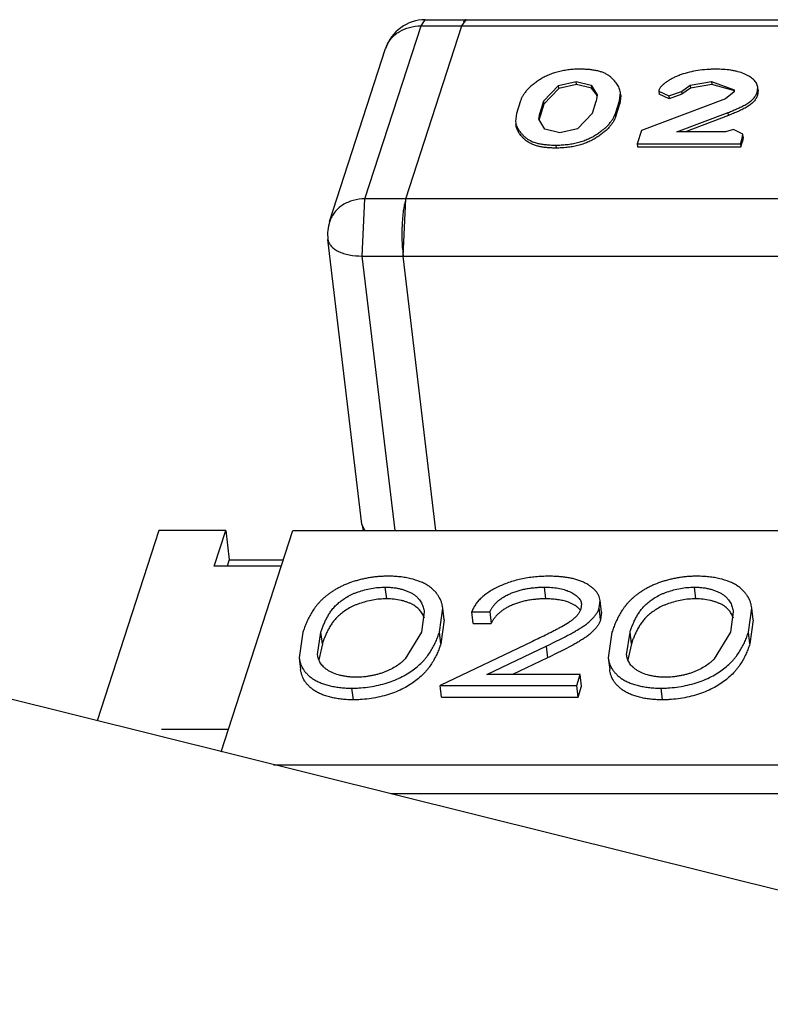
# Model space of a CAD drawing. Header units: millimetres. Extents: x -117 to 182, y -33 to 89.
# Tile 6 of 135: x -104.311 to -103.762, y -9.201 to -8.48. Entities that reach past the tile are written whole.
import ezdxf

# ---------------------------------------------------------------- set-up
doc = ezdxf.new("R2010")
doc.units = ezdxf.units.MM
doc.header["$LTSCALE"] = 1.21
doc.header["$MEASUREMENT"] = 0
doc.layers.get('0').update_dxf_attribs({"linetype": 'CONTINUOUS'})

msp = doc.modelspace()

# ---------------------------------------------------------------- linework, layer by layer
at = {"color": 7, "linetype": 'Continuous'}
for p, q in [((-104.01768, -8.48488), (-104.01457, -8.48045)), ((-104.01457, -8.48045), (-103.47666, -8.48047)), ((-103.9878, -8.48488), (-103.98468, -8.48045)), ((-104.0587, -8.61152), (-104.01768, -8.48488)), ((-104.02881, -8.61152), (-103.9878, -8.48488)), ((-104.01768, -8.48488), (-103.47977, -8.4849)), ((-104.08458, -8.62818), (-104.04357, -8.50154)), ((-103.91715, -8.52862), (-103.90406, -8.52561)), ((-103.9038, -8.52778), (-103.90406, -8.52561)), ((-103.90406, -8.52561), (-103.89304, -8.52836)), ((-103.82061, -8.52841), (-103.80513, -8.52562)), ((-103.80513, -8.52562), (-103.80487, -8.52779)), ((-103.80513, -8.52562), (-103.78833, -8.53168)), ((-103.92793, -8.53993), (-103.91715, -8.52862)), ((-103.91689, -8.53079), (-103.92767, -8.5421)), ((-103.91689, -8.53079), (-103.91715, -8.52862)), ((-103.9038, -8.52778), (-103.91689, -8.53079)), ((-103.89278, -8.53053), (-103.9038, -8.52778)), ((-103.89304, -8.52836), (-103.89278, -8.53053)), ((-103.89304, -8.52836), (-103.88884, -8.5354)), ((-103.88909, -8.5355), (-103.89278, -8.53053)), ((-103.84356, -8.53186), (-103.84366, -8.53281)), ((-103.84366, -8.53281), (-103.83633, -8.53624)), ((-103.84366, -8.53282), (-103.8434, -8.53499)), ((-103.83633, -8.53624), (-103.82691, -8.53283)), ((-103.82691, -8.53283), (-103.82061, -8.52841)), ((-103.82691, -8.53283), (-103.82665, -8.535)), ((-103.82035, -8.53058), (-103.82665, -8.535)), ((-103.82061, -8.52841), (-103.82035, -8.53058)), ((-103.80487, -8.52779), (-103.82035, -8.53058)), ((-103.78885, -8.53217), (-103.80487, -8.52779)), ((-103.78833, -8.53168), (-103.78846, -8.53316)), ((-103.77165, -8.53365), (-103.77121, -8.52984)), ((-103.77095, -8.53202), (-103.77139, -8.53582)), ((-103.77095, -8.53201), (-103.77121, -8.52984)), ((-103.94485, -8.53979), (-103.94783, -8.54901)), ((-103.92793, -8.53993), (-103.93082, -8.54887)), ((-103.92793, -8.53993), (-103.92767, -8.5421)), ((-103.89226, -8.54887), (-103.88937, -8.53994)), ((-103.88884, -8.5354), (-103.88937, -8.53994)), ((-103.87534, -8.54901), (-103.87235, -8.5398)), ((-103.87235, -8.5398), (-103.87173, -8.5337)), ((-103.87235, -8.5398), (-103.87209, -8.54197)), ((-103.87147, -8.53587), (-103.87209, -8.54197)), ((-103.87147, -8.53587), (-103.87173, -8.5337)), ((-103.79477, -8.5382), (-103.85627, -8.56156)), ((-103.83607, -8.53841), (-103.8434, -8.53498)), ((-103.83633, -8.53624), (-103.83607, -8.53841)), ((-103.82665, -8.535), (-103.83607, -8.53841)), ((-103.78846, -8.53316), (-103.79477, -8.5382)), ((-103.77165, -8.53365), (-103.77139, -8.53582)), ((-103.92767, -8.5421), (-103.93056, -8.55104)), ((-103.87508, -8.55118), (-103.87209, -8.54197)), ((-103.94783, -8.54901), (-103.94848, -8.555)), ((-103.93134, -8.5533), (-103.93082, -8.54887)), ((-103.92707, -8.56045), (-103.93134, -8.5533)), ((-103.93056, -8.55104), (-103.93082, -8.54887)), ((-103.89226, -8.54887), (-103.90303, -8.56018)), ((-103.87508, -8.55118), (-103.87534, -8.54901)), ((-103.83031, -8.56238), (-103.79284, -8.54834)), ((-103.79258, -8.55051), (-103.82413, -8.56239)), ((-103.79258, -8.55051), (-103.79284, -8.54834)), ((-103.91606, -8.5632), (-103.92707, -8.56045)), ((-103.90303, -8.56018), (-103.91606, -8.5632)), ((-103.85627, -8.56156), (-103.85944, -8.57137)), ((-103.78891, -8.56075), (-103.79484, -8.56238)), ((-103.78213, -8.56423), (-103.78891, -8.56075)), ((-103.79484, -8.56238), (-103.83031, -8.56238)), ((-103.78387, -8.57137), (-103.78254, -8.56729)), ((-103.78254, -8.56729), (-103.78213, -8.56423)), ((-103.78254, -8.56729), (-103.78228, -8.56946)), ((-103.78187, -8.5664), (-103.78228, -8.56946)), ((-103.78187, -8.5664), (-103.78213, -8.56423)), ((-103.91902, -8.57218), (-103.91876, -8.57435)), ((-103.85944, -8.57137), (-103.78387, -8.57137)), ((-103.85944, -8.57137), (-103.85918, -8.57354)), ((-103.85918, -8.57354), (-103.78361, -8.57354)), ((-103.78387, -8.57137), (-103.78361, -8.57354)), ((-103.78361, -8.57354), (-103.78228, -8.56946)), ((-104.06071, -8.6534), (-104.0587, -8.61152)), ((-103.52078, -8.61155), (-104.0587, -8.61152)), ((-104.03082, -8.6534), (-104.02881, -8.61152)), ((-104.02881, -8.61152), (-104.02982, -8.61544)), ((-104.03011, -8.61695), (-104.03065, -8.62035)), ((-104.06093, -8.84956), (-104.08585, -8.64119)), ((-104.03136, -8.64756), (-104.03082, -8.6534)), ((-104.06071, -8.6534), (-103.5228, -8.65342)), ((-104.03669, -8.8543), (-104.06071, -8.6534)), ((-104.0068, -8.8543), (-104.03082, -8.6534)), ((-101.75639, -9.61551), (-105.20943, -8.75591)), ((-104.05874, -8.85432), (-104.06093, -8.84956)), ((-104.20962, -8.85429), (-104.25473, -8.99357)), ((-104.1606, -8.85429), (-104.20962, -8.85429)), ((-104.16901, -8.88026), (-104.1606, -8.85429)), ((-104.164, -9.01616), (-104.11158, -8.8543)), ((-104.1606, -8.85429), (-104.15805, -8.87566)), ((-104.11158, -8.8543), (-103.64096, -8.85432)), ((-104.15805, -8.87566), (-104.15954, -8.88026)), ((-104.15805, -8.87566), (-104.1185, -8.87566)), ((-104.11999, -8.88027), (-104.16901, -8.88026)), ((-104.04282, -8.90429), (-104.04384, -8.89575)), ((-103.92637, -8.9043), (-103.92739, -8.89575)), ((-103.81657, -8.9043), (-103.81759, -8.89576)), ((-103.8872, -8.91092), (-103.88657, -8.90543)), ((-103.88555, -8.91398), (-103.88657, -8.90543)), ((-104.01534, -8.91382), (-104.0174, -8.92871)), ((-104.00421, -8.92874), (-104.00176, -8.91105)), ((-104.00074, -8.91959), (-104.00176, -8.91104)), ((-103.98049, -8.91373), (-103.9673, -8.91373)), ((-103.97947, -8.92227), (-103.98049, -8.91373)), ((-103.9673, -8.91373), (-103.96627, -8.92227)), ((-103.90022, -8.90797), (-103.9006, -8.91155)), ((-103.88617, -8.91947), (-103.8872, -8.91092)), ((-103.88555, -8.91398), (-103.88617, -8.91947)), ((-103.78908, -8.91383), (-103.79114, -8.92872)), ((-103.77795, -8.92875), (-103.7755, -8.91105)), ((-103.77448, -8.9196), (-103.7755, -8.91105)), ((-104.00074, -8.91959), (-104.00319, -8.93729)), ((-103.77448, -8.9196), (-103.77693, -8.93729)), ((-104.10414, -8.92874), (-104.10685, -8.94757)), ((-104.09346, -8.94515), (-104.09093, -8.92871)), ((-104.08991, -8.93725), (-104.09093, -8.92871)), ((-104.0174, -8.92871), (-104.02931, -8.94829)), ((-104.00319, -8.93729), (-104.00421, -8.92874)), ((-103.97947, -8.92227), (-103.96627, -8.92227)), ((-103.87788, -8.92875), (-103.88059, -8.94758)), ((-103.8672, -8.94516), (-103.86468, -8.92871)), ((-103.86365, -8.93726), (-103.86468, -8.92871)), ((-103.79114, -8.92872), (-103.80305, -8.9483)), ((-103.77693, -8.93729), (-103.77795, -8.92875)), ((-103.93614, -8.93542), (-104.00362, -8.96766)), ((-104.08991, -8.93725), (-104.09248, -8.94882)), ((-103.96954, -8.95967), (-103.926, -8.93887)), ((-103.926, -8.93887), (-103.92498, -8.94742)), ((-103.86365, -8.93726), (-103.86622, -8.94883)), ((-104.10685, -8.94758), (-104.10582, -8.95612)), ((-103.92498, -8.94742), (-103.95063, -8.95967)), ((-103.88059, -8.94758), (-103.87957, -8.95613)), ((-103.9011, -8.95968), (-103.96954, -8.95967)), ((-103.90369, -8.96767), (-103.9011, -8.95968)), ((-103.90008, -8.96822), (-103.9011, -8.95968)), ((-104.0672, -8.9782), (-104.06822, -8.96966)), ((-104.00362, -8.96766), (-103.90369, -8.96767)), ((-104.0026, -8.97621), (-104.00362, -8.96766)), ((-103.90267, -8.97621), (-103.90369, -8.96767)), ((-103.90267, -8.97621), (-103.90008, -8.96822)), ((-103.84094, -8.97821), (-103.84197, -8.96967)), ((-104.0026, -8.97621), (-103.90267, -8.97621)), ((-104.2077, -8.99972), (-104.15867, -8.99972)), ((-104.12572, -9.02569), (-103.69647, -9.02571)), ((-103.62038, -9.04707), (-104.03988, -9.04706))]:
    msp.add_line(p, q, dxfattribs=at)
for centre, radius, start, end in [((-104.01457, -8.51093), 0.03048, 89.99765, 162.05533), ((-104.02324, -8.50812), 0.02136, 159.7458, 162.05535), ((-103.89908, -8.5391), 0.01062, 13.79244, 19.78042), ((-103.97284, -8.62727), 0.0582, 168.27448, 169.78783), ((-103.90259, -8.63638), 0.12907, 175.39712, 176.48785), ((-103.91954, -8.63495), 0.11207, 173.60084, 175.43214), ((-103.93617, -8.63307), 0.09533, 172.33048, 173.60931), ((-104.05558, -8.63757), 0.03048, 162.05533, 186.8184), ((-103.88101, -8.63751), 0.15069, 178.00062, 178.9828), ((-103.89058, -8.63713), 0.14111, 176.4821, 178.01583), ((-103.87737, -8.63758), 0.15432, 178.98072, 180.45304), ((-103.87818, -8.63759), 0.15352, 180.44987, 181.37696), ((-103.88435, -8.63775), 0.14734, 181.37386, 183.02993), ((-103.89519, -8.63829), 0.13649, 183.04455, 183.89564), ((-104.03067, -8.84594), 0.03048, 186.8184, 195.86999), ((-103.90985, -8.91978), 0.01148, 39.90326, 41.02226)]:
    msp.add_arc(centre, radius, start, end, dxfattribs=at)
for points, knots in [([(-99.94453, -17.24943), (-100.48634, -17.21235), (-101.55544, -17.11661), (-103.12954, -16.90499), (-104.64762, -16.62814), (-106.10097, -16.28763), (-107.48131, -15.88542), (-108.78077, -15.42375), (-109.99197, -14.90523), (-111.10805, -14.33271), (-112.12267, -13.70932), (-113.03006, -13.03842), (-113.825, -12.3235), (-114.50268, -11.56842), (-114.97123, -10.90168), (-115.28025, -10.35415), (-115.47799, -9.94074), (-115.64379, -9.52087), (-115.7774, -9.09516), (-115.8786, -8.66427), (-115.9244, -8.3737), (-115.94181, -8.22812)], [0, 0, 0, 0, 0.082712, 0.163415, 0.241813, 0.317637, 0.390654, 0.460669, 0.527536, 0.591167, 0.651538, 0.708701, 0.762802, 0.814085, 0.862909, 0.886557, 0.909777, 0.932647, 0.95525, 0.977671, 1, 1, 1, 1]), ([(-70.59582, -8.26647), (-71.17883, -9.86324), (-72.61579, -11.67785), (-74.69524, -13.43568), (-76.46516, -14.70534), (-79.01148, -16.13827), (-82.42941, -17.56399), (-86.17858, -18.6923), (-90.14237, -19.48828), (-94.1971, -19.92687), (-98.21597, -19.99437), (-102.0735, -19.68888), (-105.65063, -19.01989), (-108.8372, -18.00788), (-111.1582, -16.86808), (-112.71111, -15.79694), (-113.96834, -14.7099), (-114.96418, -13.46849), (-115.59451, -12.11109), (-115.78217, -11.41859), (-115.84371, -11.07255)], [0, 0, 0, 0, 0.097112, 0.125707, 0.155996, 0.221316, 0.292162, 0.367151, 0.444632, 0.522805, 0.599828, 0.673927, 0.743505, 0.807273, 0.864404, 0.890437, 0.914835, 0.959258, 0.979921, 1, 1, 1, 1]), ([(-103.98625, -8.48151), (-103.98628, -8.48156), (-103.98643, -8.48176), (-103.98656, -8.48197), (-103.98665, -8.48213)], [0, 0, 0, 0, 0.235656, 1, 1, 1, 1]), ([(-103.98538, -8.48066), (-103.98546, -8.4807), (-103.98579, -8.48094), (-103.98606, -8.48125), (-103.98625, -8.48151)], [0, 0, 0, 0, 0.218323, 1, 1, 1, 1]), ([(-103.98468, -8.48045), (-103.98474, -8.48045), (-103.98499, -8.48047), (-103.98522, -8.48056), (-103.98538, -8.48066)], [0, 0, 0, 0, 0.239088, 1, 1, 1, 1]), ([(-104.04328, -8.50072), (-104.04285, -8.49956), (-104.04178, -8.49728), (-104.03959, -8.49417), (-104.03687, -8.49142), (-104.03256, -8.48828), (-104.02613, -8.48558), (-104.02053, -8.48488), (-104.01768, -8.48488)], [0, 0, 0, 0, 0.116781, 0.23482, 0.35499, 0.477955, 0.732839, 1, 1, 1, 1]), ([(-103.90127, -8.51662), (-103.90259, -8.51664), (-103.90525, -8.51668), (-103.90925, -8.51701), (-103.91321, -8.51758), (-103.91708, -8.5184), (-103.92078, -8.5195), (-103.92425, -8.52082), (-103.92744, -8.52234), (-103.93034, -8.52404), (-103.93301, -8.52582), (-103.93546, -8.52766), (-103.93771, -8.52955), (-103.9397, -8.53152), (-103.94145, -8.53351), (-103.94289, -8.53557), (-103.94406, -8.53764), (-103.94459, -8.53909), (-103.94485, -8.53979)], [0, 0, 0, 0, 0.076103, 0.152982, 0.229963, 0.306092, 0.380181, 0.451414, 0.519124, 0.583134, 0.644299, 0.703021, 0.759403, 0.81292, 0.863755, 0.911685, 0.956985, 1, 1, 1, 1]), ([(-103.87173, -8.5337), (-103.87186, -8.53258), (-103.87235, -8.53092), (-103.87334, -8.52882), (-103.8743, -8.52729), (-103.87544, -8.52581), (-103.87715, -8.52383), (-103.87921, -8.52198), (-103.88165, -8.52039), (-103.8838, -8.51927), (-103.88626, -8.5184), (-103.88897, -8.5177), (-103.89188, -8.51719), (-103.89493, -8.51685), (-103.89807, -8.51667), (-103.9002, -8.51664), (-103.90127, -8.51662)], [0, 0, 0, 0, 0.090779, 0.137637, 0.18605, 0.236101, 0.28761, 0.397265, 0.457128, 0.521488, 0.59179, 0.667076, 0.746541, 0.829067, 0.913856, 1, 1, 1, 1]), ([(-103.80209, -8.51663), (-103.80316, -8.51665), (-103.8053, -8.51669), (-103.8096, -8.5169), (-103.81494, -8.51753), (-103.8212, -8.51878), (-103.82624, -8.52021), (-103.83003, -8.52164), (-103.83267, -8.52281), (-103.83511, -8.52411), (-103.83732, -8.52552), (-103.83933, -8.527), (-103.84086, -8.52829), (-103.84194, -8.52935), (-103.84263, -8.53015), (-103.84316, -8.53099), (-103.84343, -8.53157), (-103.84356, -8.53186)], [0, 0, 0, 0, 0.069879, 0.140154, 0.281617, 0.421822, 0.558165, 0.623765, 0.687044, 0.747283, 0.804419, 0.858799, 0.910421, 0.934975, 0.958174, 0.97959, 1, 1, 1, 1]), ([(-103.77121, -8.52984), (-103.77133, -8.52883), (-103.77202, -8.52673), (-103.77425, -8.52405), (-103.77737, -8.52176), (-103.78124, -8.51981), (-103.78496, -8.51859), (-103.78822, -8.51782), (-103.79176, -8.51722), (-103.7964, -8.51671), (-103.80017, -8.51665), (-103.80209, -8.51663)], [0, 0, 0, 0, 0.085189, 0.179155, 0.286036, 0.406108, 0.539693, 0.611163, 0.685484, 0.839848, 1, 1, 1, 1]), ([(-103.78835, -8.53293), (-103.78839, -8.53286), (-103.78853, -8.5326), (-103.78871, -8.53235), (-103.78885, -8.53217)], [0, 0, 0, 0, 0.242934, 1, 1, 1, 1]), ([(-103.79284, -8.54834), (-103.79164, -8.54785), (-103.78925, -8.54689), (-103.78575, -8.54535), (-103.7829, -8.54402), (-103.78071, -8.54289), (-103.77916, -8.54201), (-103.77769, -8.54111), (-103.776, -8.53984), (-103.77454, -8.53846), (-103.77335, -8.53698), (-103.77262, -8.53589), (-103.77207, -8.53478), (-103.77179, -8.53402), (-103.77165, -8.53365)], [0, 0, 0, 0, 0.146444, 0.290758, 0.432282, 0.501313, 0.568618, 0.633709, 0.694972, 0.807639, 0.859604, 0.908807, 0.955194, 1, 1, 1, 1]), ([(-103.77139, -8.53582), (-103.77153, -8.53619), (-103.77181, -8.53695), (-103.77236, -8.53806), (-103.77309, -8.53915), (-103.77428, -8.54063), (-103.77575, -8.54201), (-103.77744, -8.54328), (-103.7789, -8.54418), (-103.78045, -8.54506), (-103.78264, -8.54619), (-103.78549, -8.54752), (-103.78899, -8.54906), (-103.79138, -8.55002), (-103.79258, -8.55051)], [0, 0, 0, 0, 0.044806, 0.091193, 0.140396, 0.192361, 0.305028, 0.366291, 0.431382, 0.498687, 0.567718, 0.709242, 0.853556, 1, 1, 1, 1]), ([(-103.93056, -8.55104), (-103.93061, -8.55124), (-103.93083, -8.552), (-103.93101, -8.55279), (-103.93108, -8.55338)], [0, 0, 0, 0, 0.253259, 1, 1, 1, 1]), ([(-103.91902, -8.57218), (-103.91769, -8.57216), (-103.91502, -8.57213), (-103.91103, -8.57179), (-103.90706, -8.57123), (-103.90318, -8.5704), (-103.89946, -8.56933), (-103.89599, -8.568), (-103.89278, -8.56649), (-103.88988, -8.56479), (-103.88722, -8.563), (-103.88475, -8.56116), (-103.8825, -8.55926), (-103.88048, -8.55731), (-103.87876, -8.55529), (-103.87729, -8.55325), (-103.87613, -8.55116), (-103.8756, -8.54972), (-103.87534, -8.54901)], [0, 0, 0, 0, 0.076062, 0.1529, 0.229849, 0.305937, 0.380148, 0.451353, 0.519146, 0.583106, 0.644211, 0.703089, 0.759427, 0.813058, 0.863697, 0.911745, 0.957006, 1, 1, 1, 1]), ([(-103.87508, -8.55118), (-103.87534, -8.55189), (-103.87587, -8.55333), (-103.87703, -8.55542), (-103.8785, -8.55746), (-103.88022, -8.55948), (-103.88224, -8.56143), (-103.88449, -8.56333), (-103.88696, -8.56517), (-103.88962, -8.56696), (-103.89252, -8.56866), (-103.89573, -8.57017), (-103.8992, -8.5715), (-103.90292, -8.57257), (-103.9068, -8.5734), (-103.91077, -8.57396), (-103.91476, -8.5743), (-103.91743, -8.57434), (-103.91876, -8.57435)], [0, 0, 0, 0, 0.042994, 0.088255, 0.136303, 0.186942, 0.240573, 0.296911, 0.355789, 0.416894, 0.480854, 0.548647, 0.619852, 0.694063, 0.770151, 0.8471, 0.923938, 1, 1, 1, 1]), ([(-103.94848, -8.555), (-103.94841, -8.55556), (-103.94827, -8.5564), (-103.94795, -8.55749), (-103.94764, -8.55829), (-103.94729, -8.55909), (-103.94678, -8.56016), (-103.94598, -8.56145), (-103.94487, -8.56294), (-103.94361, -8.5644), (-103.94242, -8.56556), (-103.9414, -8.56646), (-103.93964, -8.56784), (-103.93722, -8.56926), (-103.93406, -8.5704), (-103.93135, -8.5711), (-103.92843, -8.5716), (-103.92537, -8.57196), (-103.92222, -8.57214), (-103.92009, -8.57217), (-103.91902, -8.57218)], [0, 0, 0, 0, 0.045198, 0.068002, 0.091074, 0.114369, 0.137891, 0.186135, 0.236012, 0.287546, 0.341103, 0.368691, 0.397141, 0.521023, 0.591242, 0.666663, 0.746281, 0.828865, 0.913717, 1, 1, 1, 1]), ([(-103.91876, -8.57435), (-103.91983, -8.57434), (-103.92196, -8.57431), (-103.92511, -8.57413), (-103.92817, -8.57377), (-103.93109, -8.57327), (-103.9338, -8.57257), (-103.93697, -8.57143), (-103.93938, -8.57001), (-103.94114, -8.56863), (-103.94216, -8.56773), (-103.94335, -8.56657), (-103.94461, -8.56511), (-103.94572, -8.56362), (-103.94652, -8.56233), (-103.94703, -8.56126), (-103.94738, -8.56046), (-103.94769, -8.55966), (-103.94801, -8.55857), (-103.94816, -8.55773), (-103.94822, -8.55718)], [0, 0, 0, 0, 0.086283, 0.171135, 0.253719, 0.333337, 0.408758, 0.478977, 0.602859, 0.631309, 0.658897, 0.712454, 0.763988, 0.813865, 0.862109, 0.885631, 0.908926, 0.931998, 0.954802, 1, 1, 1, 1]), ([(-104.0587, -8.61152), (-104.06162, -8.61152), (-104.06737, -8.61226), (-104.07395, -8.61512), (-104.07831, -8.61843), (-104.08102, -8.62132), (-104.08317, -8.62458), (-104.08418, -8.62696), (-104.08458, -8.62818)], [0, 0, 0, 0, 0.267508, 0.522304, 0.645128, 0.765154, 0.883126, 1, 1, 1, 1]), ([(-104.08585, -8.64119), (-104.08574, -8.64206), (-104.08521, -8.64383), (-104.08358, -8.64622), (-104.08117, -8.64833), (-104.07807, -8.65013), (-104.07437, -8.65157), (-104.06857, -8.65302), (-104.0639, -8.6534), (-104.06071, -8.6534)], [0, 0, 0, 0, 0.087266, 0.180998, 0.285852, 0.404158, 0.536292, 0.681178, 1, 1, 1, 1]), ([(-104.0417, -8.88776), (-104.04278, -8.88777), (-104.04495, -8.88778), (-104.0482, -8.88797), (-104.05147, -8.88827), (-104.05472, -8.88872), (-104.05794, -8.88927), (-104.06111, -8.88996), (-104.06421, -8.89077), (-104.0682, -8.89195), (-104.07202, -8.89335), (-104.07565, -8.89497), (-104.07818, -8.89626), (-104.08058, -8.89761), (-104.08283, -8.89904), (-104.08496, -8.90049), (-104.08695, -8.90201), (-104.08879, -8.90356), (-104.0905, -8.90514), (-104.09208, -8.90676), (-104.09352, -8.9084), (-104.09485, -8.91006), (-104.09646, -8.91225), (-104.0982, -8.91506), (-104.10003, -8.91846), (-104.10162, -8.92187), (-104.10299, -8.92529), (-104.10376, -8.92759), (-104.10414, -8.92874)], [0, 0, 0, 0, 0.040189, 0.08073, 0.121483, 0.162246, 0.202878, 0.243156, 0.282922, 0.322109, 0.398032, 0.434481, 0.469738, 0.503906, 0.536925, 0.569002, 0.599953, 0.629854, 0.6588, 0.686766, 0.71382, 0.740133, 0.765796, 0.815192, 0.862993, 0.909602, 0.955186, 1, 1, 1, 1]), ([(-104.00176, -8.91105), (-104.00185, -8.91029), (-104.00205, -8.90916), (-104.00244, -8.90769), (-104.00315, -8.90544), (-104.00424, -8.9033), (-104.00554, -8.90127), (-104.0063, -8.90026), (-104.00713, -8.89927), (-104.00802, -8.8983), (-104.009, -8.89735), (-104.01045, -8.89612), (-104.01246, -8.89465), (-104.01519, -8.89308), (-104.01939, -8.89118), (-104.02406, -8.88971), (-104.02909, -8.88871), (-104.03316, -8.88814), (-104.03738, -8.88781), (-104.04025, -8.88777), (-104.0417, -8.88776)], [0, 0, 0, 0, 0.045077, 0.067758, 0.090577, 0.184398, 0.208732, 0.233643, 0.259159, 0.285241, 0.312059, 0.339781, 0.397789, 0.459791, 0.526122, 0.670751, 0.748865, 0.83006, 0.914004, 1, 1, 1, 1]), ([(-103.92412, -8.88776), (-103.92572, -8.88778), (-103.92894, -8.88782), (-103.93378, -8.88816), (-103.9386, -8.88875), (-103.94337, -8.88957), (-103.94802, -8.89068), (-103.9525, -8.892), (-103.95678, -8.89354), (-103.96202, -8.89582), (-103.96685, -8.8984), (-103.97106, -8.90143), (-103.97375, -8.90374), (-103.97604, -8.90613), (-103.9779, -8.90862), (-103.97941, -8.91113), (-103.98014, -8.91288), (-103.98049, -8.91373)], [0, 0, 0, 0, 0.073513, 0.147752, 0.222251, 0.296441, 0.369618, 0.441294, 0.510895, 0.577972, 0.703652, 0.761316, 0.815443, 0.86603, 0.913238, 0.957731, 1, 1, 1, 1]), ([(-103.88657, -8.90543), (-103.88672, -8.90415), (-103.88726, -8.9022), (-103.88867, -8.89989), (-103.89002, -8.89821), (-103.89163, -8.89659), (-103.89353, -8.8951), (-103.89565, -8.89368), (-103.89804, -8.8924), (-103.9007, -8.89129), (-103.90356, -8.89029), (-103.90664, -8.88945), (-103.90991, -8.88881), (-103.91333, -8.88834), (-103.91685, -8.88799), (-103.92047, -8.8878), (-103.9229, -8.88778), (-103.92412, -8.88776)], [0, 0, 0, 0, 0.086581, 0.132393, 0.180505, 0.231229, 0.285065, 0.341865, 0.402288, 0.46675, 0.534517, 0.605712, 0.68034, 0.757633, 0.836921, 0.917872, 1, 1, 1, 1]), ([(-103.81544, -8.88777), (-103.81652, -8.88778), (-103.81869, -8.88779), (-103.82195, -8.88798), (-103.82521, -8.88828), (-103.82846, -8.88873), (-103.83169, -8.88928), (-103.83485, -8.88997), (-103.83795, -8.89078), (-103.84194, -8.89196), (-103.84577, -8.89336), (-103.84939, -8.89498), (-103.85192, -8.89627), (-103.85432, -8.89762), (-103.85657, -8.89905), (-103.85871, -8.9005), (-103.86069, -8.90202), (-103.86253, -8.90357), (-103.86425, -8.90515), (-103.86582, -8.90677), (-103.86726, -8.90841), (-103.86859, -8.91007), (-103.87021, -8.91226), (-103.87194, -8.91507), (-103.87377, -8.91847), (-103.87536, -8.92188), (-103.87673, -8.9253), (-103.8775, -8.9276), (-103.87788, -8.92875)], [0, 0, 0, 0, 0.040189, 0.08073, 0.121483, 0.162246, 0.202878, 0.243156, 0.282922, 0.322109, 0.398032, 0.434481, 0.469738, 0.503906, 0.536925, 0.569002, 0.599953, 0.629854, 0.6588, 0.686766, 0.71382, 0.740133, 0.765796, 0.815192, 0.862993, 0.909602, 0.955186, 1, 1, 1, 1]), ([(-103.7755, -8.91105), (-103.77559, -8.9103), (-103.77579, -8.90917), (-103.77619, -8.90769), (-103.77689, -8.90545), (-103.77798, -8.90331), (-103.77928, -8.90128), (-103.78004, -8.90027), (-103.78087, -8.89928), (-103.78177, -8.89831), (-103.78274, -8.89736), (-103.78419, -8.89613), (-103.78621, -8.89466), (-103.78893, -8.89309), (-103.79313, -8.89119), (-103.79781, -8.88972), (-103.80283, -8.88872), (-103.8069, -8.88815), (-103.81113, -8.88782), (-103.81399, -8.88778), (-103.81544, -8.88777)], [0, 0, 0, 0, 0.045077, 0.067758, 0.090577, 0.184398, 0.208732, 0.233643, 0.259159, 0.285241, 0.312059, 0.339781, 0.397789, 0.459791, 0.526122, 0.670751, 0.748865, 0.83006, 0.914004, 1, 1, 1, 1]), ([(-104.09093, -8.92871), (-104.09064, -8.92781), (-104.09005, -8.92601), (-104.08899, -8.92334), (-104.08783, -8.92066), (-104.08671, -8.91845), (-104.08575, -8.91669), (-104.0847, -8.91489), (-104.08348, -8.91315), (-104.08215, -8.91142), (-104.08063, -8.90967), (-104.07843, -8.90756), (-104.07543, -8.90514), (-104.07196, -8.9029), (-104.06875, -8.90122), (-104.06596, -8.90001), (-104.06294, -8.8989), (-104.05898, -8.89769), (-104.05405, -8.89657), (-104.04897, -8.89589), (-104.04555, -8.89579), (-104.04384, -8.89575)], [0, 0, 0, 0, 0.045455, 0.091658, 0.138586, 0.186532, 0.210922, 0.235661, 0.286968, 0.313484, 0.340846, 0.398664, 0.460461, 0.526818, 0.597852, 0.635194, 0.673738, 0.753185, 0.834869, 0.917744, 1, 1, 1, 1]), ([(-104.04384, -8.89575), (-104.04277, -8.89578), (-104.04063, -8.89584), (-104.0375, -8.89609), (-104.03451, -8.89657), (-104.03171, -8.89726), (-104.02909, -8.89809), (-104.02666, -8.89903), (-104.02446, -8.90011), (-104.02254, -8.90135), (-104.02087, -8.90268), (-104.01906, -8.90457), (-104.01765, -8.90665), (-104.01661, -8.90882), (-104.01603, -8.91046), (-104.01562, -8.91213), (-104.01541, -8.91325), (-104.01534, -8.91382)], [0, 0, 0, 0, 0.087152, 0.172246, 0.253893, 0.331428, 0.405358, 0.475649, 0.541627, 0.602917, 0.660181, 0.713757, 0.813601, 0.861297, 0.907974, 0.954111, 1, 1, 1, 1]), ([(-103.9673, -8.91373), (-103.967, -8.91314), (-103.96639, -8.91192), (-103.96523, -8.91017), (-103.96387, -8.90844), (-103.96226, -8.90675), (-103.96038, -8.90513), (-103.95824, -8.90359), (-103.95585, -8.90213), (-103.95321, -8.90081), (-103.95036, -8.89963), (-103.94734, -8.89856), (-103.94417, -8.89766), (-103.94089, -8.89695), (-103.93754, -8.8964), (-103.93415, -8.89601), (-103.93077, -8.8958), (-103.92851, -8.89577), (-103.92739, -8.89575)], [0, 0, 0, 0, 0.043319, 0.088625, 0.136267, 0.186698, 0.240621, 0.29795, 0.358657, 0.422948, 0.490243, 0.55987, 0.631558, 0.704763, 0.778745, 0.852927, 0.926787, 1, 1, 1, 1]), ([(-103.92739, -8.89575), (-103.92652, -8.89576), (-103.92481, -8.89579), (-103.92145, -8.89597), (-103.91744, -8.89644), (-103.91362, -8.8973), (-103.91082, -8.89822), (-103.90892, -8.899), (-103.90716, -8.89987), (-103.90556, -8.90081), (-103.90413, -8.90183), (-103.9029, -8.90293), (-103.90184, -8.90409), (-103.90102, -8.90532), (-103.90046, -8.90662), (-103.90027, -8.90752), (-103.90022, -8.90797)], [0, 0, 0, 0, 0.081217, 0.161277, 0.315972, 0.460632, 0.528431, 0.592771, 0.653951, 0.712114, 0.767031, 0.818726, 0.867599, 0.913653, 0.957406, 1, 1, 1, 1]), ([(-103.86468, -8.92871), (-103.86438, -8.92782), (-103.86379, -8.92602), (-103.86273, -8.92335), (-103.86157, -8.92067), (-103.86046, -8.91846), (-103.85949, -8.9167), (-103.85844, -8.9149), (-103.85722, -8.91316), (-103.85589, -8.91143), (-103.85438, -8.90968), (-103.85218, -8.90757), (-103.84917, -8.90515), (-103.8457, -8.90291), (-103.84249, -8.90123), (-103.8397, -8.90002), (-103.83668, -8.89891), (-103.83272, -8.8977), (-103.82779, -8.89658), (-103.82271, -8.8959), (-103.81929, -8.8958), (-103.81759, -8.89576)], [0, 0, 0, 0, 0.045455, 0.091658, 0.138586, 0.186532, 0.210922, 0.235661, 0.286968, 0.313484, 0.340846, 0.398664, 0.460461, 0.526818, 0.597852, 0.635194, 0.673738, 0.753185, 0.834869, 0.917744, 1, 1, 1, 1]), ([(-103.81759, -8.89576), (-103.81651, -8.89579), (-103.81438, -8.89584), (-103.81124, -8.8961), (-103.80826, -8.89658), (-103.80545, -8.89727), (-103.80283, -8.8981), (-103.8004, -8.89904), (-103.7982, -8.90012), (-103.79628, -8.90136), (-103.79461, -8.90269), (-103.79281, -8.90458), (-103.7914, -8.90666), (-103.79035, -8.90883), (-103.78978, -8.91047), (-103.78936, -8.91214), (-103.78915, -8.91326), (-103.78908, -8.91383)], [0, 0, 0, 0, 0.087152, 0.172246, 0.253893, 0.331428, 0.405358, 0.475649, 0.541627, 0.602917, 0.660181, 0.713757, 0.813601, 0.861297, 0.907974, 0.954111, 1, 1, 1, 1]), ([(-104.04282, -8.90429), (-104.04453, -8.90434), (-104.04795, -8.90444), (-104.05302, -8.90511), (-104.05795, -8.90624), (-104.06191, -8.90744), (-104.06493, -8.90855), (-104.06773, -8.90976), (-104.07094, -8.91144), (-104.07441, -8.91369), (-104.07741, -8.9161), (-104.07961, -8.91822), (-104.08113, -8.91997), (-104.08246, -8.92169), (-104.08368, -8.92344), (-104.08472, -8.92523), (-104.08569, -8.927), (-104.0868, -8.9292), (-104.08797, -8.93188), (-104.08903, -8.93455), (-104.08962, -8.93636), (-104.08991, -8.93725)], [0, 0, 0, 0, 0.082256, 0.165131, 0.246815, 0.326262, 0.364806, 0.402148, 0.473182, 0.539539, 0.601336, 0.659154, 0.686516, 0.713032, 0.764339, 0.789078, 0.813468, 0.861414, 0.908342, 0.954545, 1, 1, 1, 1]), ([(-104.01524, -8.91837), (-104.01556, -8.91743), (-104.01641, -8.91555), (-104.01819, -8.91289), (-104.02018, -8.91089), (-104.02215, -8.90947), (-104.02384, -8.90844), (-104.02574, -8.90754), (-104.0278, -8.90673), (-104.03, -8.90601), (-104.03317, -8.90516), (-104.03747, -8.90445), (-104.041, -8.90434), (-104.04282, -8.90429)], [0, 0, 0, 0, 0.090604, 0.18584, 0.289225, 0.345655, 0.405347, 0.469001, 0.536107, 0.606209, 0.679137, 0.834658, 1, 1, 1, 1]), ([(-103.92637, -8.9043), (-103.92749, -8.90431), (-103.92974, -8.90434), (-103.93313, -8.90456), (-103.93652, -8.90495), (-103.93987, -8.90549), (-103.94315, -8.90621), (-103.94632, -8.90711), (-103.94933, -8.90817), (-103.95218, -8.90936), (-103.95483, -8.91068), (-103.95721, -8.91214), (-103.95935, -8.91368), (-103.96124, -8.91529), (-103.96285, -8.91699), (-103.96421, -8.91872), (-103.96536, -8.92047), (-103.96597, -8.92168), (-103.96627, -8.92227)], [0, 0, 0, 0, 0.073213, 0.147073, 0.221255, 0.295237, 0.368442, 0.44013, 0.509757, 0.577052, 0.641343, 0.70205, 0.759379, 0.813302, 0.863733, 0.911375, 0.956681, 1, 1, 1, 1]), ([(-103.90119, -8.91224), (-103.90175, -8.9116), (-103.90306, -8.91036), (-103.90631, -8.90818), (-103.91025, -8.90649), (-103.91467, -8.90535), (-103.9184, -8.90473), (-103.92233, -8.90436), (-103.92501, -8.90432), (-103.92637, -8.9043)], [0, 0, 0, 0, 0.094232, 0.197707, 0.432095, 0.56376, 0.703504, 0.84962, 1, 1, 1, 1]), ([(-103.81657, -8.9043), (-103.81827, -8.90435), (-103.82169, -8.90445), (-103.82677, -8.90512), (-103.8317, -8.90625), (-103.83566, -8.90745), (-103.83868, -8.90856), (-103.84147, -8.90977), (-103.84468, -8.91145), (-103.84815, -8.9137), (-103.85116, -8.91611), (-103.85336, -8.91823), (-103.85487, -8.91998), (-103.8562, -8.9217), (-103.85742, -8.92344), (-103.85847, -8.92524), (-103.85944, -8.927), (-103.86055, -8.92921), (-103.86171, -8.93189), (-103.86277, -8.93456), (-103.86336, -8.93637), (-103.86365, -8.93726)], [0, 0, 0, 0, 0.082256, 0.165131, 0.246815, 0.326262, 0.364806, 0.402148, 0.473182, 0.539539, 0.601336, 0.659154, 0.686516, 0.713032, 0.764339, 0.789078, 0.813468, 0.861414, 0.908342, 0.954545, 1, 1, 1, 1]), ([(-103.78898, -8.91838), (-103.78931, -8.91744), (-103.79015, -8.91556), (-103.79193, -8.9129), (-103.79393, -8.9109), (-103.79589, -8.90948), (-103.79758, -8.90845), (-103.79948, -8.90755), (-103.80154, -8.90674), (-103.80374, -8.90602), (-103.80692, -8.90517), (-103.81121, -8.90446), (-103.81475, -8.90435), (-103.81657, -8.9043)], [0, 0, 0, 0, 0.090604, 0.18584, 0.289225, 0.345655, 0.405347, 0.469001, 0.536107, 0.606209, 0.679137, 0.834658, 1, 1, 1, 1]), ([(-103.9006, -8.91155), (-103.90084, -8.91215), (-103.9012, -8.91307), (-103.90183, -8.91426), (-103.90261, -8.91546), (-103.90382, -8.91694), (-103.90553, -8.91862), (-103.90751, -8.92025), (-103.91052, -8.92233), (-103.91378, -8.92425), (-103.91718, -8.92608), (-103.9198, -8.92748), (-103.92246, -8.92883), (-103.92607, -8.93062), (-103.93062, -8.93283), (-103.9343, -8.93456), (-103.93614, -8.93542)], [0, 0, 0, 0, 0.044688, 0.06783, 0.091975, 0.143268, 0.198253, 0.256789, 0.318681, 0.449095, 0.516336, 0.584033, 0.652506, 0.721413, 0.86019, 1, 1, 1, 1]), ([(-103.926, -8.93887), (-103.92391, -8.93787), (-103.91975, -8.93588), (-103.91361, -8.93281), (-103.90861, -8.93015), (-103.90472, -8.92798), (-103.9019, -8.92631), (-103.89921, -8.92461), (-103.89667, -8.92285), (-103.89436, -8.92101), (-103.89233, -8.91909), (-103.89058, -8.91711), (-103.88934, -8.91541), (-103.88854, -8.91402), (-103.88787, -8.91266), (-103.88747, -8.91161), (-103.8872, -8.91092)], [0, 0, 0, 0, 0.142132, 0.282784, 0.421165, 0.489292, 0.556181, 0.621606, 0.685028, 0.745467, 0.802488, 0.856294, 0.90706, 0.931174, 0.954505, 1, 1, 1, 1]), ([(-103.88617, -8.91947), (-103.88644, -8.92016), (-103.88685, -8.92121), (-103.88751, -8.92257), (-103.88832, -8.92395), (-103.88956, -8.92565), (-103.89131, -8.92763), (-103.89334, -8.92956), (-103.89564, -8.9314), (-103.89819, -8.93315), (-103.90088, -8.93486), (-103.90369, -8.93653), (-103.90759, -8.9387), (-103.91259, -8.94135), (-103.91873, -8.94442), (-103.92289, -8.94641), (-103.92498, -8.94742)], [0, 0, 0, 0, 0.045495, 0.068826, 0.09294, 0.143706, 0.197512, 0.254533, 0.314972, 0.378394, 0.443819, 0.510708, 0.578835, 0.717216, 0.857868, 1, 1, 1, 1]), ([(-104.06822, -8.96966), (-104.06714, -8.96965), (-104.06495, -8.96963), (-104.06058, -8.96937), (-104.053, -8.96854), (-104.0427, -8.96615), (-104.03322, -8.96236), (-104.02667, -8.95857), (-104.02244, -8.95559), (-104.0187, -8.95247), (-104.01595, -8.94975), (-104.01406, -8.94749), (-104.01234, -8.94529), (-104.01041, -8.94251), (-104.00849, -8.93907), (-104.0068, -8.93565), (-104.00541, -8.9322), (-104.00461, -8.92989), (-104.00421, -8.92874)], [0, 0, 0, 0, 0.039892, 0.080153, 0.161064, 0.319799, 0.467018, 0.534334, 0.597451, 0.656969, 0.71287, 0.739389, 0.765308, 0.815404, 0.863362, 0.909991, 0.955368, 1, 1, 1, 1]), ([(-103.84197, -8.96967), (-103.84088, -8.96966), (-103.8387, -8.96964), (-103.83432, -8.96938), (-103.82674, -8.96855), (-103.81644, -8.96616), (-103.80696, -8.96237), (-103.80041, -8.95858), (-103.79618, -8.95559), (-103.79245, -8.95248), (-103.78969, -8.94976), (-103.7878, -8.9475), (-103.78608, -8.9453), (-103.78416, -8.94252), (-103.78224, -8.93908), (-103.78055, -8.93566), (-103.77916, -8.93221), (-103.77835, -8.9299), (-103.77795, -8.92875)], [0, 0, 0, 0, 0.039892, 0.080153, 0.161064, 0.319799, 0.467018, 0.534334, 0.597451, 0.656969, 0.71287, 0.739389, 0.765308, 0.815404, 0.863362, 0.909991, 0.955368, 1, 1, 1, 1]), ([(-104.00319, -8.93729), (-104.00359, -8.93843), (-104.00439, -8.94075), (-104.00578, -8.9442), (-104.00747, -8.94762), (-104.00939, -8.95106), (-104.01132, -8.95384), (-104.01304, -8.95603), (-104.01493, -8.9583), (-104.01768, -8.96102), (-104.02142, -8.96413), (-104.02564, -8.96712), (-104.03219, -8.97091), (-104.04168, -8.97469), (-104.05198, -8.97709), (-104.05956, -8.97791), (-104.06393, -8.97818), (-104.06612, -8.97819), (-104.0672, -8.9782)], [0, 0, 0, 0, 0.044632, 0.090009, 0.136638, 0.184596, 0.234692, 0.260611, 0.28713, 0.343031, 0.402549, 0.465666, 0.532982, 0.680201, 0.838936, 0.919847, 0.960108, 1, 1, 1, 1]), ([(-103.77693, -8.93729), (-103.77733, -8.93844), (-103.77813, -8.94076), (-103.77953, -8.94421), (-103.78122, -8.94763), (-103.78314, -8.95107), (-103.78506, -8.95384), (-103.78678, -8.95604), (-103.78867, -8.95831), (-103.79142, -8.96103), (-103.79516, -8.96414), (-103.79939, -8.96713), (-103.80594, -8.97092), (-103.81542, -8.9747), (-103.82572, -8.97709), (-103.8333, -8.97792), (-103.83768, -8.97819), (-103.83986, -8.9782), (-103.84094, -8.97821)], [0, 0, 0, 0, 0.044632, 0.090009, 0.136638, 0.184596, 0.234692, 0.260611, 0.28713, 0.343031, 0.402549, 0.465666, 0.532982, 0.680201, 0.838936, 0.919847, 0.960108, 1, 1, 1, 1]), ([(-104.10685, -8.94757), (-104.10676, -8.9483), (-104.1065, -8.94974), (-104.10565, -8.9526), (-104.10426, -8.95535), (-104.10241, -8.95792), (-104.1007, -8.95977), (-104.09871, -8.96156), (-104.09639, -8.9632), (-104.09372, -8.96466), (-104.09075, -8.96597), (-104.08751, -8.96709), (-104.08402, -8.96806), (-104.0803, -8.96876), (-104.0764, -8.96929), (-104.07235, -8.96961), (-104.06961, -8.96964), (-104.06822, -8.96966)], [0, 0, 0, 0, 0.04488, 0.090188, 0.183779, 0.233124, 0.284919, 0.339452, 0.397607, 0.460134, 0.52677, 0.597394, 0.671581, 0.749738, 0.830771, 0.914378, 1, 1, 1, 1]), ([(-104.06519, -8.96167), (-104.06621, -8.96164), (-104.06823, -8.96159), (-104.0712, -8.96136), (-104.07405, -8.96092), (-104.07756, -8.96015), (-104.08084, -8.9591), (-104.0838, -8.95775), (-104.08577, -8.95668), (-104.08748, -8.95546), (-104.08897, -8.95417), (-104.09024, -8.95279), (-104.09125, -8.95133), (-104.09209, -8.94984), (-104.09297, -8.94782), (-104.09333, -8.94622), (-104.09346, -8.94515)], [0, 0, 0, 0, 0.085706, 0.169397, 0.250053, 0.327397, 0.471451, 0.5379, 0.600632, 0.659119, 0.714217, 0.766208, 0.81551, 0.863161, 0.909579, 1, 1, 1, 1]), ([(-104.02931, -8.94829), (-104.02977, -8.94874), (-104.03071, -8.94966), (-104.03275, -8.95145), (-104.03565, -8.95359), (-104.0389, -8.95546), (-104.04175, -8.95684), (-104.04407, -8.95779), (-104.0465, -8.95865), (-104.04902, -8.95942), (-104.05162, -8.96009), (-104.05429, -8.96065), (-104.05699, -8.96111), (-104.06063, -8.96156), (-104.06337, -8.96163), (-104.06519, -8.96167)], [0, 0, 0, 0, 0.049188, 0.099929, 0.207526, 0.324075, 0.385617, 0.449528, 0.515294, 0.582551, 0.651028, 0.720472, 0.79058, 0.860786, 1, 1, 1, 1]), ([(-103.88059, -8.94758), (-103.8805, -8.94831), (-103.88024, -8.94975), (-103.8794, -8.95261), (-103.87801, -8.95536), (-103.87616, -8.95793), (-103.87444, -8.95978), (-103.87245, -8.96156), (-103.87013, -8.96321), (-103.86746, -8.96467), (-103.8645, -8.96598), (-103.86125, -8.9671), (-103.85777, -8.96807), (-103.85405, -8.96877), (-103.85015, -8.9693), (-103.8461, -8.96962), (-103.84335, -8.96965), (-103.84197, -8.96967)], [0, 0, 0, 0, 0.04488, 0.090188, 0.183779, 0.233124, 0.284919, 0.339452, 0.397607, 0.460134, 0.52677, 0.597394, 0.671581, 0.749738, 0.830771, 0.914378, 1, 1, 1, 1]), ([(-103.83894, -8.96168), (-103.83996, -8.96165), (-103.84197, -8.9616), (-103.84494, -8.96137), (-103.84779, -8.96093), (-103.85131, -8.96016), (-103.85459, -8.95911), (-103.85755, -8.95776), (-103.85951, -8.95669), (-103.86123, -8.95547), (-103.86272, -8.95418), (-103.86398, -8.9528), (-103.865, -8.95134), (-103.86583, -8.94985), (-103.86671, -8.94783), (-103.86708, -8.94623), (-103.8672, -8.94516)], [0, 0, 0, 0, 0.085706, 0.169397, 0.250053, 0.327397, 0.471451, 0.5379, 0.600632, 0.659119, 0.714217, 0.766208, 0.81551, 0.863161, 0.909579, 1, 1, 1, 1]), ([(-103.80305, -8.9483), (-103.80351, -8.94875), (-103.80445, -8.94967), (-103.80649, -8.95146), (-103.80939, -8.9536), (-103.81264, -8.95547), (-103.81549, -8.95685), (-103.81781, -8.9578), (-103.82024, -8.95866), (-103.82276, -8.95943), (-103.82536, -8.9601), (-103.82803, -8.96066), (-103.83074, -8.96112), (-103.83437, -8.96157), (-103.83712, -8.96164), (-103.83894, -8.96168)], [0, 0, 0, 0, 0.049188, 0.099929, 0.207526, 0.324075, 0.385617, 0.449528, 0.515294, 0.582551, 0.651028, 0.720472, 0.79058, 0.860786, 1, 1, 1, 1]), ([(-104.0672, -8.9782), (-104.06859, -8.97819), (-104.07133, -8.97816), (-104.07538, -8.97784), (-104.07928, -8.97731), (-104.083, -8.97661), (-104.08649, -8.97564), (-104.08973, -8.97452), (-104.0927, -8.97321), (-104.09536, -8.97175), (-104.09769, -8.9701), (-104.09968, -8.96832), (-104.10139, -8.96646), (-104.10324, -8.9639), (-104.10463, -8.96115), (-104.10547, -8.95828), (-104.10574, -8.95684), (-104.10582, -8.95612)], [0, 0, 0, 0, 0.085622, 0.169229, 0.250262, 0.328419, 0.402606, 0.47323, 0.539866, 0.602393, 0.660548, 0.715081, 0.766876, 0.816221, 0.909812, 0.95512, 1, 1, 1, 1]), ([(-103.84094, -8.97821), (-103.84233, -8.9782), (-103.84508, -8.97817), (-103.84912, -8.97785), (-103.85303, -8.97732), (-103.85675, -8.97662), (-103.86023, -8.97565), (-103.86347, -8.97453), (-103.86644, -8.97322), (-103.86911, -8.97176), (-103.87143, -8.97011), (-103.87342, -8.96833), (-103.87514, -8.96647), (-103.87699, -8.96391), (-103.87837, -8.96116), (-103.87922, -8.95829), (-103.87948, -8.95685), (-103.87957, -8.95613)], [0, 0, 0, 0, 0.085622, 0.169229, 0.250262, 0.328419, 0.402606, 0.47323, 0.539866, 0.602393, 0.660548, 0.715081, 0.766876, 0.816221, 0.909812, 0.95512, 1, 1, 1, 1])]:
    msp.add_open_spline(points, degree=3, knots=knots, dxfattribs=at)
msp.add_open_spline([(-103.93108, -8.55338), (-103.93113, -8.55374), (-103.93115, -8.55411), (-103.93115, -8.55448)], degree=3, dxfattribs=at)

doc.saveas('drawing.dxf')
